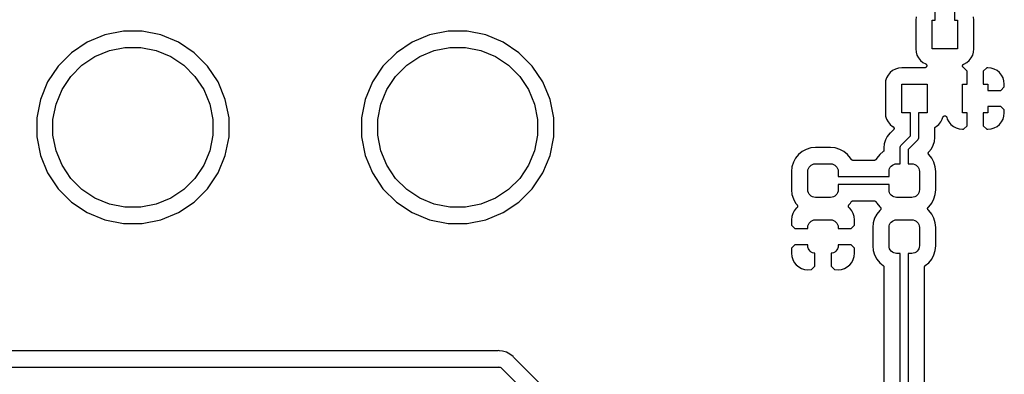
# Model space of a CAD drawing. Extents: x 1 to 139, y -76 to -1.
# Tile 33 of 51: x 38 to 69, y -53 to -42. Entities that reach past the tile are written whole.
import ezdxf

# ---------------------------------------------------------------- set-up
doc = ezdxf.new("R2010")
doc.units = 0
doc.header["$MEASUREMENT"] = 0
doc.layers.add('BLACK', color=7, linetype='CONTINUOUS')

msp = doc.modelspace()

# ---------------------------------------------------------------- linework, layer by layer
at = {"layer": 'BLACK', "linetype": 'CONTINUOUS'}
for p, q in [((67.01, -42.365), (67.01, -41.575)), ((67.61, -41.2897), (67.61, -42.365)), ((66.4094, -42.2654), (66.3992, -42.3681)), ((66.3992, -42.3681), (66.3992, -43.2619)), ((66.91, -43.265), (66.91, -42.365)), ((66.91, -42.365), (67.01, -42.365)), ((67.61, -42.365), (67.71, -42.365)), ((67.71, -42.365), (67.71, -43.265)), ((68.2208, -42.3681), (68.2107, -42.2654)), ((68.2208, -43.2619), (68.2208, -42.3681)), ((41.6137, -42.712), (41.0326, -42.8276)), ((42.2063, -42.712), (41.6137, -42.712)), ((42.7874, -42.8276), (42.2063, -42.712)), ((51.7737, -42.712), (51.1926, -42.8276)), ((52.3663, -42.712), (51.7737, -42.712)), ((52.9474, -42.8276), (52.3663, -42.712)), ((40.4852, -43.0543), (39.9925, -43.3835)), ((41.0326, -42.8276), (40.4852, -43.0543)), ((43.3348, -43.0543), (42.7874, -42.8276)), ((43.8275, -43.3835), (43.3348, -43.0543)), ((50.6452, -43.0543), (50.1525, -43.3835)), ((51.1926, -42.8276), (50.6452, -43.0543)), ((53.4948, -43.0543), (52.9474, -42.8276)), ((53.9875, -43.3835), (53.4948, -43.0543)), ((39.9925, -43.3835), (39.5735, -43.8025)), ((40.7258, -43.5045), (41.1808, -43.3161)), ((41.1808, -43.3161), (41.6638, -43.22)), ((41.6638, -43.22), (42.1562, -43.22)), ((42.1562, -43.22), (42.6392, -43.3161)), ((42.6392, -43.3161), (43.0942, -43.5045)), ((44.2465, -43.8025), (43.8275, -43.3835)), ((50.1525, -43.3835), (49.7335, -43.8025)), ((50.8858, -43.5045), (51.3408, -43.3161)), ((51.3408, -43.3161), (51.8238, -43.22)), ((51.8238, -43.22), (52.3162, -43.22)), ((52.3162, -43.22), (52.7992, -43.3161)), ((52.7992, -43.3161), (53.2542, -43.5045)), ((54.4065, -43.8025), (53.9875, -43.3835)), ((66.3992, -43.2619), (66.4094, -43.3646)), ((66.4094, -43.3646), (66.4384, -43.4603)), ((67.71, -43.265), (66.91, -43.265)), ((68.1816, -43.4603), (68.2107, -43.3646)), ((68.2107, -43.3646), (68.2208, -43.2619)), ((40.3163, -43.7781), (40.7258, -43.5045)), ((43.0942, -43.5045), (43.5037, -43.7781)), ((50.4763, -43.7781), (50.8858, -43.5045)), ((53.2542, -43.5045), (53.6637, -43.7781)), ((66.4384, -43.4603), (66.4856, -43.5486)), ((66.4856, -43.5486), (66.5491, -43.6259)), ((66.5491, -43.6259), (66.6264, -43.6894)), ((66.6264, -43.6894), (66.7112, -43.7347)), ((66.7112, -43.7347), (66.7119, -43.7352)), ((66.7119, -43.7352), (66.7144, -43.7369)), ((67.9006, -43.7391), (67.9936, -43.6894)), ((67.9936, -43.6894), (68.0709, -43.6259)), ((68.0709, -43.6259), (68.1344, -43.5486)), ((68.1344, -43.5486), (68.1816, -43.4603)), ((39.5735, -43.8025), (39.2443, -44.2952)), ((39.9681, -44.1263), (40.3163, -43.7781)), ((43.5037, -43.7781), (43.8519, -44.1263)), ((44.5757, -44.2952), (44.2465, -43.8025)), ((49.7335, -43.8025), (49.4043, -44.2952)), ((50.1281, -44.1263), (50.4763, -43.7781)), ((53.6637, -43.7781), (54.0119, -44.1263)), ((54.7357, -44.2952), (54.4065, -43.8025)), ((65.5991, -44.0041), (65.5356, -44.0814)), ((65.6764, -43.9406), (65.5991, -44.0041)), ((65.7647, -43.8934), (65.6764, -43.9406)), ((65.8604, -43.8643), (65.7647, -43.8934)), ((65.9631, -43.8542), (65.8604, -43.8643)), ((66.6812, -43.8542), (65.9631, -43.8542)), ((66.6843, -43.8539), (66.6812, -43.8542)), ((66.6873, -43.8539), (66.6843, -43.8539)), ((66.6904, -43.8533), (66.6873, -43.8539)), ((66.6936, -43.853), (66.6904, -43.8533)), ((66.6965, -43.8521), (66.6936, -43.853)), ((66.6994, -43.8516), (66.6965, -43.8521)), ((66.7024, -43.8504), (66.6994, -43.8516)), ((66.7054, -43.8494), (66.7024, -43.8504)), ((66.7081, -43.848), (66.7054, -43.8494)), ((66.7109, -43.8469), (66.7081, -43.848)), ((66.7136, -43.8451), (66.7109, -43.8469)), ((66.7164, -43.8436), (66.7136, -43.8451)), ((66.7144, -43.7369), (66.7171, -43.7383)), ((66.7187, -43.8417), (66.7164, -43.8436)), ((66.7171, -43.7383), (66.7195, -43.7404)), ((66.7213, -43.84), (66.7187, -43.8417)), ((66.7195, -43.7404), (66.7221, -43.7422)), ((66.7235, -43.8378), (66.7213, -43.84)), ((66.7221, -43.7422), (66.7243, -43.7443)), ((66.726, -43.8358), (66.7235, -43.8378)), ((66.7243, -43.7443), (66.7266, -43.7463)), ((66.7279, -43.8335), (66.726, -43.8358)), ((66.7266, -43.7463), (66.7286, -43.7488)), ((66.7301, -43.8313), (66.7279, -43.8335)), ((66.7286, -43.7488), (66.7308, -43.7511)), ((66.7318, -43.8287), (66.7301, -43.8313)), ((66.7308, -43.7511), (66.7325, -43.7536)), ((66.7339, -43.8262), (66.7318, -43.8287)), ((66.7325, -43.7536), (66.7344, -43.756)), ((66.7353, -43.8236), (66.7339, -43.8262)), ((66.7344, -43.756), (66.7358, -43.7588)), ((66.737, -43.8211), (66.7353, -43.8236)), ((66.7358, -43.7588), (66.7376, -43.7614)), ((66.7383, -43.8181), (66.737, -43.8211)), ((66.7376, -43.7614), (66.7387, -43.7643)), ((66.7398, -43.8153), (66.7383, -43.8181)), ((66.7387, -43.7643), (66.7401, -43.7669)), ((66.7407, -43.8124), (66.7398, -43.8153)), ((66.7401, -43.7669), (66.741, -43.77)), ((66.7418, -43.8096), (66.7407, -43.8124)), ((66.741, -43.77), (66.7422, -43.7729)), ((66.7425, -43.8065), (66.7418, -43.8096)), ((66.7422, -43.7729), (66.7427, -43.7759)), ((66.7434, -43.8035), (66.7425, -43.8065)), ((66.7427, -43.7759), (66.7436, -43.7788)), ((66.7437, -43.8005), (66.7434, -43.8035)), ((66.7436, -43.7788), (66.7439, -43.782)), ((66.7444, -43.7975), (66.7437, -43.8005)), ((66.7439, -43.782), (66.7445, -43.7851)), ((66.7445, -43.7851), (66.7444, -43.7882)), ((66.7444, -43.7882), (66.7447, -43.7912)), ((66.7447, -43.7912), (66.7444, -43.7943)), ((66.7444, -43.7943), (66.7444, -43.7975)), ((67.8654, -43.7951), (67.8657, -43.7922)), ((67.8657, -43.7984), (67.8654, -43.7951)), ((67.8657, -43.7922), (67.8658, -43.7893)), ((67.8657, -43.8017), (67.8657, -43.7984)), ((67.8663, -43.8046), (67.8657, -43.8017)), ((67.8658, -43.7893), (67.8664, -43.7861)), ((67.8665, -43.8075), (67.8663, -43.8046)), ((67.8664, -43.7861), (67.8668, -43.7828)), ((67.8674, -43.8106), (67.8665, -43.8075)), ((67.8668, -43.7828), (67.8676, -43.78)), ((67.868, -43.8139), (67.8674, -43.8106)), ((67.8676, -43.78), (67.8682, -43.7771)), ((67.8692, -43.8166), (67.868, -43.8139)), ((67.8682, -43.7771), (67.8695, -43.7741)), ((67.87, -43.8194), (67.8692, -43.8166)), ((67.8695, -43.7741), (67.8705, -43.771)), ((67.8715, -43.8223), (67.87, -43.8194)), ((67.8705, -43.771), (67.8719, -43.7684)), ((67.8727, -43.8253), (67.8715, -43.8223)), ((67.8719, -43.7684), (67.873, -43.7657)), ((67.8743, -43.8278), (67.8727, -43.8253)), ((67.873, -43.7657), (67.8748, -43.763)), ((67.8757, -43.8304), (67.8743, -43.8278)), ((67.8748, -43.763), (67.8764, -43.7601)), ((67.8777, -43.8329), (67.8757, -43.8304)), ((67.8764, -43.7601), (67.8783, -43.7579)), ((67.8795, -43.8357), (67.8777, -43.8329)), ((67.8783, -43.7579), (67.8799, -43.7554)), ((67.8816, -43.8378), (67.8795, -43.8357)), ((67.8799, -43.7554), (67.8822, -43.7531)), ((67.8834, -43.8401), (67.8816, -43.8378)), ((67.8822, -43.7531), (67.8843, -43.7506)), ((67.884, -43.8407), (67.8834, -43.8401)), ((68.006, -43.9627), (67.884, -43.8407)), ((67.8843, -43.7506), (67.8866, -43.7487)), ((67.8866, -43.7487), (67.8887, -43.7467)), ((67.8887, -43.7467), (67.8914, -43.7449)), ((67.8914, -43.7449), (67.894, -43.7428)), ((67.894, -43.7428), (67.8966, -43.7414)), ((67.8966, -43.7414), (67.899, -43.7398)), ((67.899, -43.7398), (67.9006, -43.7391)), ((68.006, -44.365), (68.006, -43.9627)), ((68.6208, -43.8559), (68.514, -43.9627)), ((68.514, -43.9627), (68.514, -44.365)), ((68.6582, -43.8544), (68.6208, -43.8559)), ((68.7596, -43.8643), (68.6582, -43.8544)), ((68.8553, -43.8934), (68.7596, -43.8643)), ((68.9436, -43.9406), (68.8553, -43.8934)), ((69.0209, -44.0041), (68.9436, -43.9406)), ((69.0844, -44.0814), (69.0209, -44.0041)), ((39.2443, -44.2952), (39.0176, -44.8426)), ((39.6945, -44.5358), (39.9681, -44.1263)), ((43.8519, -44.1263), (44.1255, -44.5358)), ((44.8024, -44.8426), (44.5757, -44.2952)), ((49.4043, -44.2952), (49.1776, -44.8426)), ((49.8545, -44.5358), (50.1281, -44.1263)), ((54.0119, -44.1263), (54.2855, -44.5358)), ((54.9624, -44.8426), (54.7357, -44.2952)), ((65.4594, -44.2654), (65.4492, -44.3681)), ((65.4884, -44.1697), (65.4594, -44.2654)), ((65.5356, -44.0814), (65.4884, -44.1697)), ((69.1316, -44.1697), (69.0844, -44.0814)), ((69.1607, -44.2654), (69.1316, -44.1697)), ((69.1707, -44.3674), (69.1607, -44.2654)), ((39.5061, -44.9908), (39.6945, -44.5358)), ((44.1255, -44.5358), (44.3139, -44.9908)), ((49.6661, -44.9908), (49.8545, -44.5358)), ((54.2855, -44.5358), (54.4739, -44.9908)), ((65.4492, -44.3681), (65.4492, -45.2619)), ((65.96, -45.265), (65.96, -44.365)), ((65.96, -44.365), (66.76, -44.365)), ((66.76, -44.365), (66.76, -45.265)), ((67.86, -45.265), (67.86, -44.365)), ((67.86, -44.365), (68.006, -44.365)), ((68.514, -44.365), (68.66, -44.365)), ((68.66, -44.365), (68.66, -44.561)), ((68.66, -44.561), (69.0623, -44.561)), ((69.0623, -44.561), (69.1686, -44.4547)), ((69.1686, -44.4547), (69.1707, -44.3674)), ((39.0176, -44.8426), (38.902, -45.4237)), ((44.918, -45.4237), (44.8024, -44.8426)), ((49.1776, -44.8426), (49.062, -45.4237)), ((55.078, -45.4237), (54.9624, -44.8426)), ((39.41, -45.4738), (39.5061, -44.9908)), ((44.3139, -44.9908), (44.41, -45.4738)), ((49.57, -45.4738), (49.6661, -44.9908)), ((54.4739, -44.9908), (54.57, -45.4738)), ((65.4492, -45.2619), (65.4594, -45.3646)), ((66.235, -45.265), (65.96, -45.265)), ((66.235, -45.9832), (66.235, -45.265)), ((66.76, -45.265), (66.485, -45.265)), ((66.485, -45.265), (66.485, -46.0289)), ((68.006, -45.265), (67.86, -45.265)), ((68.006, -45.6673), (68.006, -45.265)), ((68.66, -45.265), (68.514, -45.265)), ((68.514, -45.265), (68.514, -45.6673)), ((68.66, -45.069), (68.66, -45.265)), ((69.0623, -45.069), (68.66, -45.069)), ((69.1686, -45.1753), (69.0623, -45.069)), ((69.1607, -45.3646), (69.1707, -45.2626)), ((69.1707, -45.2626), (69.1686, -45.1753)), ((38.902, -45.4237), (38.902, -46.0163)), ((39.41, -45.9662), (39.41, -45.4738)), ((44.41, -45.4738), (44.41, -45.9662)), ((44.918, -46.0163), (44.918, -45.4237)), ((49.062, -45.4237), (49.062, -46.0163)), ((49.57, -45.9662), (49.57, -45.4738)), ((54.57, -45.4738), (54.57, -45.9662)), ((55.078, -46.0163), (55.078, -45.4237)), ((65.4594, -45.3646), (65.4884, -45.4603)), ((65.4884, -45.4603), (65.5356, -45.5486)), ((65.5356, -45.5486), (65.5991, -45.6259)), ((67.1209, -45.6259), (67.1844, -45.5486)), ((67.1844, -45.5486), (67.2316, -45.4603)), ((67.2316, -45.4603), (67.2492, -45.4022)), ((67.2492, -45.4022), (67.2494, -45.4015)), ((67.2494, -45.4015), (67.2494, -45.4015)), ((67.2494, -45.4015), (67.2495, -45.4015)), ((67.2495, -45.4014), (67.2518, -45.396)), ((67.2495, -45.4015), (67.2495, -45.4014)), ((67.2518, -45.396), (67.2543, -45.3901)), ((67.2543, -45.3901), (67.2544, -45.3901)), ((67.2544, -45.39), (67.2578, -45.3851)), ((67.2544, -45.3901), (67.2544, -45.39)), ((67.2578, -45.3851), (67.2613, -45.3799)), ((67.2613, -45.3799), (67.2614, -45.3798)), ((67.2614, -45.3798), (67.2658, -45.3755)), ((67.2614, -45.3798), (67.2614, -45.3798)), ((67.2658, -45.3755), (67.2701, -45.3712)), ((67.2701, -45.3712), (67.2702, -45.3712)), ((67.2702, -45.3712), (67.2703, -45.3711)), ((67.2703, -45.3711), (67.2756, -45.3676)), ((67.2756, -45.3676), (67.2805, -45.3644)), ((67.2805, -45.3644), (67.2806, -45.3644)), ((67.2806, -45.3644), (67.2807, -45.3643)), ((67.2807, -45.3643), (67.2866, -45.362)), ((67.2866, -45.362), (67.292, -45.3598)), ((67.292, -45.3598), (67.2921, -45.3597)), ((67.2921, -45.3597), (67.2922, -45.3597)), ((67.2922, -45.3597), (67.2983, -45.3585)), ((67.2983, -45.3585), (67.3042, -45.3574)), ((67.3042, -45.3574), (67.3042, -45.3574)), ((67.3042, -45.3574), (67.3043, -45.3574)), ((67.3043, -45.3574), (67.3105, -45.3575)), ((67.3105, -45.3575), (67.3166, -45.3575)), ((67.3166, -45.3575), (67.3166, -45.3575)), ((67.3166, -45.3575), (67.3167, -45.3575)), ((67.3167, -45.3575), (67.3226, -45.3587)), ((67.3226, -45.3587), (67.3287, -45.36)), ((67.3287, -45.36), (67.3288, -45.36)), ((67.3288, -45.36), (67.3289, -45.36)), ((67.3289, -45.36), (67.3344, -45.3623)), ((67.3344, -45.3623), (67.3401, -45.3648)), ((67.3401, -45.3648), (67.3402, -45.3648)), ((67.3402, -45.3648), (67.3403, -45.3648)), ((67.3403, -45.3648), (67.3453, -45.3682)), ((67.3453, -45.3682), (67.3504, -45.3717)), ((67.3504, -45.3717), (67.3505, -45.3717)), ((67.3505, -45.3717), (67.3505, -45.3718)), ((67.3505, -45.3718), (67.3548, -45.3761)), ((67.3548, -45.3761), (67.3592, -45.3805)), ((67.3592, -45.3805), (67.3592, -45.3805)), ((67.3592, -45.3805), (67.3593, -45.3806)), ((67.3593, -45.3806), (67.3626, -45.3856)), ((67.3626, -45.3856), (67.366, -45.3908)), ((67.366, -45.3908), (67.3661, -45.3908)), ((67.3661, -45.3908), (67.3661, -45.3909)), ((67.3661, -45.3909), (67.3683, -45.3962)), ((67.3683, -45.3962), (67.3708, -45.4022)), ((67.3708, -45.4022), (67.3884, -45.4603)), ((67.3884, -45.4603), (67.4356, -45.5486)), ((67.4356, -45.5486), (67.4991, -45.6259)), ((69.0209, -45.6259), (69.0844, -45.5486)), ((69.0844, -45.5486), (69.1316, -45.4603)), ((69.1316, -45.4603), (69.1607, -45.3646)), ((65.612, -45.8874), (65.5902, -45.9052)), ((65.5991, -45.6259), (65.6764, -45.6894)), ((65.6139, -45.8855), (65.612, -45.8874)), ((65.616, -45.8838), (65.6139, -45.8855)), ((65.6166, -45.8832), (65.616, -45.8838)), ((65.7032, -45.7966), (65.6166, -45.8832)), ((65.6764, -45.6894), (65.6882, -45.6957)), ((65.6882, -45.6957), (65.689, -45.6962)), ((65.689, -45.6962), (65.6914, -45.6978)), ((65.6914, -45.6978), (65.694, -45.6992)), ((65.694, -45.6992), (65.6965, -45.7013)), ((65.6965, -45.7013), (65.6992, -45.7032)), ((65.6992, -45.7032), (65.7012, -45.7053)), ((65.7012, -45.7053), (65.7035, -45.7071)), ((65.705, -45.7944), (65.7032, -45.7966)), ((65.7035, -45.7071), (65.7056, -45.7097)), ((65.7071, -45.7923), (65.705, -45.7944)), ((65.7056, -45.7097), (65.7078, -45.7121)), ((65.7089, -45.7896), (65.7071, -45.7923)), ((65.7078, -45.7121), (65.7094, -45.7145)), ((65.711, -45.7871), (65.7089, -45.7896)), ((65.7094, -45.7145), (65.7113, -45.7168)), ((65.7124, -45.7845), (65.711, -45.7871)), ((65.7113, -45.7168), (65.7128, -45.7197)), ((65.7141, -45.7821), (65.7124, -45.7845)), ((65.7128, -45.7197), (65.7146, -45.7224)), ((65.7153, -45.779), (65.7141, -45.7821)), ((65.7146, -45.7224), (65.7157, -45.7251)), ((65.7169, -45.7761), (65.7153, -45.779)), ((65.7157, -45.7251), (65.7171, -45.7277)), ((65.7177, -45.7733), (65.7169, -45.7761)), ((65.7171, -45.7277), (65.718, -45.7309)), ((65.7189, -45.7706), (65.7177, -45.7733)), ((65.718, -45.7309), (65.7192, -45.7339)), ((65.7195, -45.7674), (65.7189, -45.7706)), ((65.7192, -45.7339), (65.7198, -45.7368)), ((65.7205, -45.7643), (65.7195, -45.7674)), ((65.7198, -45.7368), (65.7206, -45.7396)), ((65.7208, -45.7614), (65.7205, -45.7643)), ((65.7206, -45.7396), (65.7209, -45.7429)), ((65.7214, -45.7585), (65.7208, -45.7614)), ((65.7209, -45.7429), (65.7215, -45.7461)), ((65.7218, -45.752), (65.7214, -45.7552)), ((65.7214, -45.7552), (65.7214, -45.7585)), ((65.7215, -45.7461), (65.7215, -45.749)), ((65.7215, -45.749), (65.7218, -45.752)), ((66.993, -45.7536), (66.9933, -45.7509)), ((66.993, -45.7545), (66.993, -45.7536)), ((66.993, -46.0008), (66.993, -45.7545)), ((66.9933, -45.748), (66.994, -45.7447)), ((66.9933, -45.7509), (66.9933, -45.748)), ((66.994, -45.7447), (66.9944, -45.7413)), ((66.9944, -45.7413), (66.9952, -45.7387)), ((66.9952, -45.7387), (66.9958, -45.7359)), ((66.9958, -45.7359), (66.9971, -45.7328)), ((66.9971, -45.7328), (66.9981, -45.7295)), ((66.9981, -45.7295), (66.9995, -45.727)), ((66.9995, -45.727), (67.0006, -45.7245)), ((67.0006, -45.7245), (67.0025, -45.7216)), ((67.0025, -45.7216), (67.0041, -45.7187)), ((67.0041, -45.7187), (67.0059, -45.7165)), ((67.0059, -45.7165), (67.0075, -45.7142)), ((67.0075, -45.7142), (67.0099, -45.7118)), ((67.0099, -45.7118), (67.0121, -45.7092)), ((67.0121, -45.7092), (67.0143, -45.7074)), ((67.0143, -45.7074), (67.0163, -45.7054)), ((67.0163, -45.7054), (67.0191, -45.7035)), ((67.0191, -45.7035), (67.0217, -45.7014)), ((67.0217, -45.7014), (67.0242, -45.7001)), ((67.0242, -45.7001), (67.0266, -45.6985)), ((67.0266, -45.6985), (67.0436, -45.6894)), ((67.0436, -45.6894), (67.1209, -45.6259)), ((67.4991, -45.6259), (67.5764, -45.6894)), ((67.5764, -45.6894), (67.6647, -45.7366)), ((67.6647, -45.7366), (67.7604, -45.7657)), ((67.7604, -45.7657), (67.8618, -45.7756)), ((67.8618, -45.7756), (67.8992, -45.7741)), ((67.8992, -45.7741), (68.006, -45.6673)), ((68.514, -45.6673), (68.6208, -45.7741)), ((68.6208, -45.7741), (68.6582, -45.7756)), ((68.6582, -45.7756), (68.7596, -45.7657)), ((68.7596, -45.7657), (68.8553, -45.7366)), ((68.8553, -45.7366), (68.9436, -45.6894)), ((68.9436, -45.6894), (69.0209, -45.6259)), ((38.902, -46.0163), (39.0176, -46.5974)), ((39.5061, -46.4492), (39.41, -45.9662)), ((44.41, -45.9662), (44.3139, -46.4492)), ((44.8024, -46.5974), (44.918, -46.0163)), ((49.062, -46.0163), (49.1776, -46.5974)), ((49.6661, -46.4492), (49.57, -45.9662)), ((54.57, -45.9662), (54.4739, -46.4492)), ((54.9624, -46.5974), (55.078, -46.0163)), ((65.4524, -46.1116), (65.4162, -46.2309)), ((65.5085, -46.0066), (65.4524, -46.1116)), ((65.5111, -46.0016), (65.5085, -46.0066)), ((65.5085, -46.0066), (65.5085, -46.0066)), ((65.5902, -45.9052), (65.5111, -46.0016)), ((65.956, -46.2623), (66.235, -45.9832)), ((66.4441, -46.1277), (66.165, -46.4068)), ((66.4488, -46.1238), (66.4441, -46.1277)), ((66.4527, -46.1191), (66.4488, -46.1238)), ((66.4629, -46.1066), (66.4527, -46.1191)), ((66.4527, -46.1191), (66.4527, -46.1191)), ((66.4644, -46.1048), (66.4629, -46.1066)), ((66.476, -46.0831), (66.4644, -46.1048)), ((66.4832, -46.0595), (66.476, -46.0831)), ((66.485, -46.0411), (66.4832, -46.0595)), ((66.485, -46.0289), (66.4856, -46.035)), ((66.4856, -46.035), (66.485, -46.0411)), ((66.485, -46.0411), (66.485, -46.0411)), ((66.9476, -46.2784), (66.9838, -46.1591)), ((66.9838, -46.1591), (66.9961, -46.035)), ((66.9933, -46.0035), (66.993, -46.0008)), ((66.9932, -46.0061), (66.9933, -46.0035)), ((66.9933, -46.007), (66.9932, -46.0061)), ((66.9961, -46.035), (66.9933, -46.007)), ((39.6945, -46.9042), (39.5061, -46.4492)), ((44.3139, -46.4492), (44.1255, -46.9042)), ((49.8545, -46.9042), (49.6661, -46.4492)), ((54.4739, -46.4492), (54.2855, -46.9042)), ((62.847, -46.4756), (62.7336, -46.5686)), ((62.9763, -46.4065), (62.847, -46.4756)), ((63.1166, -46.3639), (62.9763, -46.4065)), ((63.2656, -46.3492), (63.1166, -46.3639)), ((63.7344, -46.3492), (63.2656, -46.3492)), ((63.8834, -46.3639), (63.7344, -46.3492)), ((64.0237, -46.4065), (63.8834, -46.3639)), ((64.153, -46.4756), (64.0237, -46.4065)), ((64.2664, -46.5686), (64.153, -46.4756)), ((65.3838, -46.4782), (65.2736, -46.5686)), ((65.3858, -46.4762), (65.3838, -46.4782)), ((65.3879, -46.4745), (65.3858, -46.4762)), ((65.3901, -46.4719), (65.3879, -46.4745)), ((65.3926, -46.4694), (65.3901, -46.4719)), ((65.3941, -46.4671), (65.3926, -46.4694)), ((65.3959, -46.465), (65.3941, -46.4671)), ((65.3975, -46.462), (65.3959, -46.465)), ((65.3995, -46.4591), (65.3975, -46.462)), ((65.4005, -46.4566), (65.3995, -46.4591)), ((65.4019, -46.4541), (65.4005, -46.4566)), ((65.4029, -46.4509), (65.4019, -46.4541)), ((65.4042, -46.4477), (65.4029, -46.4509)), ((65.4162, -46.2309), (65.4039, -46.355)), ((65.4039, -46.355), (65.4067, -46.383)), ((65.4048, -46.445), (65.4042, -46.4477)), ((65.4056, -46.4423), (65.4048, -46.445)), ((65.406, -46.4389), (65.4056, -46.4423)), ((65.4067, -46.4356), (65.406, -46.4389)), ((65.4067, -46.383), (65.4068, -46.3839)), ((65.4068, -46.3839), (65.4067, -46.3866)), ((65.4067, -46.3866), (65.407, -46.3892)), ((65.407, -46.43), (65.4067, -46.4328)), ((65.4067, -46.4328), (65.4067, -46.4356)), ((65.407, -46.3892), (65.407, -46.4291)), ((65.407, -46.4291), (65.407, -46.43)), ((65.9144, -46.355), (65.916, -46.3386)), ((65.915, -46.3611), (65.9144, -46.355)), ((65.915, -46.86), (65.915, -46.3611)), ((65.916, -46.3386), (65.9168, -46.3305)), ((65.9168, -46.3305), (65.9196, -46.3213)), ((65.9196, -46.3213), (65.924, -46.3069)), ((65.924, -46.3069), (65.9356, -46.2852)), ((65.9356, -46.2852), (65.9473, -46.2709)), ((65.9473, -46.2709), (65.9512, -46.2662)), ((65.9473, -46.2709), (65.9473, -46.2709)), ((65.9512, -46.2662), (65.956, -46.2623)), ((66.165, -46.4068), (66.165, -46.86)), ((66.7952, -46.5097), (66.7975, -46.5043)), ((66.7975, -46.5043), (66.7998, -46.4988)), ((66.7998, -46.4988), (66.8, -46.4986)), ((66.8, -46.4986), (66.8001, -46.4983)), ((66.8001, -46.4983), (66.8034, -46.4934)), ((66.8034, -46.4934), (66.8067, -46.4885)), ((66.8067, -46.4885), (66.8889, -46.3884)), ((66.8889, -46.3884), (66.9476, -46.2784)), ((39.0176, -46.5974), (39.2443, -47.1448)), ((44.5757, -47.1448), (44.8024, -46.5974)), ((49.1776, -46.5974), (49.4043, -47.1448)), ((54.7357, -47.1448), (54.9624, -46.5974)), ((62.5715, -46.8113), (62.5289, -46.9516)), ((62.6406, -46.682), (62.5715, -46.8113)), ((62.7336, -46.5686), (62.6406, -46.682)), ((64.3594, -46.682), (64.2664, -46.5686)), ((64.3789, -46.7184), (64.3594, -46.682)), ((64.3805, -46.7208), (64.3789, -46.7184)), ((64.3818, -46.7233), (64.3805, -46.7208)), ((64.3839, -46.7259), (64.3818, -46.7233)), ((64.3858, -46.7287), (64.3839, -46.7259)), ((64.3878, -46.7307), (64.3858, -46.7287)), ((64.3895, -46.7329), (64.3878, -46.7307)), ((64.3921, -46.7351), (64.3895, -46.7329)), ((64.3945, -46.7375), (64.3921, -46.7351)), ((64.3969, -46.7391), (64.3945, -46.7375)), ((64.399, -46.7409), (64.3969, -46.7391)), ((64.402, -46.7425), (64.399, -46.7409)), ((64.4048, -46.7444), (64.402, -46.7425)), ((64.4074, -46.7455), (64.4048, -46.7444)), ((64.4099, -46.7469), (64.4074, -46.7455)), ((64.4131, -46.7479), (64.4099, -46.7469)), ((64.4163, -46.7492), (64.4131, -46.7479)), ((64.419, -46.7498), (64.4163, -46.7492)), ((64.4217, -46.7506), (64.419, -46.7498)), ((64.4251, -46.751), (64.4217, -46.7506)), ((64.4284, -46.7517), (64.4251, -46.751)), ((64.4312, -46.7517), (64.4284, -46.7517)), ((64.434, -46.752), (64.4312, -46.7517)), ((64.4349, -46.752), (64.434, -46.752)), ((65.1051, -46.752), (64.4349, -46.752)), ((65.1079, -46.7517), (65.1051, -46.752)), ((65.1107, -46.7518), (65.1079, -46.7517)), ((65.114, -46.7511), (65.1107, -46.7518)), ((65.1174, -46.7508), (65.114, -46.7511)), ((65.1201, -46.75), (65.1174, -46.7508)), ((65.1229, -46.7495), (65.1201, -46.75)), ((65.126, -46.7482), (65.1229, -46.7495)), ((65.1293, -46.7472), (65.126, -46.7482)), ((65.1318, -46.7459), (65.1293, -46.7472)), ((65.1344, -46.7448), (65.1318, -46.7459)), ((65.1372, -46.743), (65.1344, -46.7448)), ((65.1402, -46.7414), (65.1372, -46.743)), ((65.1424, -46.7396), (65.1402, -46.7414)), ((65.1448, -46.7381), (65.1424, -46.7396)), ((65.1472, -46.7357), (65.1448, -46.7381)), ((65.1498, -46.7336), (65.1472, -46.7357)), ((65.1516, -46.7314), (65.1498, -46.7336)), ((65.1537, -46.7294), (65.1516, -46.7314)), ((65.1556, -46.7266), (65.1537, -46.7294)), ((65.1577, -46.724), (65.1556, -46.7266)), ((65.1591, -46.7215), (65.1577, -46.724)), ((65.1607, -46.7192), (65.1591, -46.7215)), ((65.1611, -46.7184), (65.1607, -46.7192)), ((65.1806, -46.682), (65.1611, -46.7184)), ((65.2736, -46.5686), (65.1806, -46.682)), ((66.7926, -46.5224), (66.7927, -46.5221)), ((66.7926, -46.5282), (66.7926, -46.5224)), ((66.7926, -46.5343), (66.7926, -46.5282)), ((66.7926, -46.5345), (66.7926, -46.5343)), ((66.7926, -46.5347), (66.7926, -46.5345)), ((66.7937, -46.5406), (66.7926, -46.5347)), ((66.7927, -46.5219), (66.7939, -46.516)), ((66.7927, -46.5221), (66.7927, -46.5219)), ((66.7948, -46.5464), (66.7937, -46.5406)), ((66.7939, -46.516), (66.7951, -46.5102)), ((66.7949, -46.5467), (66.7948, -46.5464)), ((66.795, -46.5469), (66.7949, -46.5467)), ((66.7972, -46.5524), (66.795, -46.5469)), ((66.7951, -46.5102), (66.7952, -46.51)), ((66.7952, -46.51), (66.7952, -46.5097)), ((66.7994, -46.5579), (66.7972, -46.5524)), ((66.7996, -46.5582), (66.7994, -46.5579)), ((66.7997, -46.5584), (66.7996, -46.5582)), ((66.8029, -46.5633), (66.7997, -46.5584)), ((66.8062, -46.5683), (66.8029, -46.5633)), ((66.8065, -46.5687), (66.8062, -46.5683)), ((66.8067, -46.569), (66.8065, -46.5687)), ((66.8065, -46.5687), (66.8065, -46.5687)), ((66.8065, -46.5687), (66.8065, -46.5687)), ((66.8994, -46.682), (66.8067, -46.569)), ((66.9685, -46.8113), (66.8994, -46.682)), ((67.0111, -46.9516), (66.9685, -46.8113)), ((39.9681, -47.3137), (39.6945, -46.9042)), ((44.1255, -46.9042), (43.8519, -47.3137)), ((50.1281, -47.3137), (49.8545, -46.9042)), ((54.2855, -46.9042), (54.0119, -47.3137)), ((62.5289, -46.9516), (62.5142, -47.1006)), ((62.5142, -47.1006), (62.5142, -47.6694)), ((63.025, -47.0975), (63.0296, -47.0512)), ((63.025, -47.6725), (63.025, -47.0975)), ((63.0296, -47.0512), (63.0431, -47.0066)), ((63.0431, -47.0066), (63.065, -46.9656)), ((63.065, -46.9656), (63.0946, -46.9296)), ((63.0946, -46.9296), (63.1306, -46.9)), ((63.1306, -46.9), (63.1716, -46.8781)), ((63.1716, -46.8781), (63.2162, -46.8646)), ((63.2162, -46.8646), (63.2625, -46.86)), ((63.2625, -46.86), (63.7375, -46.86)), ((63.7375, -46.86), (63.7838, -46.8646)), ((63.7838, -46.8646), (63.8284, -46.8781)), ((63.8284, -46.8781), (63.8694, -46.9)), ((63.8694, -46.9), (63.9054, -46.9296)), ((63.9054, -46.9296), (63.935, -46.9656)), ((63.935, -46.9656), (63.9569, -47.0066)), ((63.9569, -47.0066), (63.9704, -47.0512)), ((63.9704, -47.0512), (63.975, -47.0975)), ((63.975, -47.0975), (63.975, -47.26)), ((65.565, -47.0975), (65.5696, -47.0512)), ((65.565, -47.26), (65.565, -47.0975)), ((65.5696, -47.0512), (65.5831, -47.0066)), ((65.5831, -47.0066), (65.605, -46.9656)), ((65.605, -46.9656), (65.6346, -46.9296)), ((65.6346, -46.9296), (65.6706, -46.9)), ((65.6706, -46.9), (65.7116, -46.8781)), ((65.7116, -46.8781), (65.7562, -46.8646)), ((65.7562, -46.8646), (65.8025, -46.86)), ((65.8025, -46.86), (65.915, -46.86)), ((66.165, -46.86), (66.2775, -46.86)), ((66.2775, -46.86), (66.3238, -46.8646)), ((66.3238, -46.8646), (66.3684, -46.8781)), ((66.3684, -46.8781), (66.4094, -46.9)), ((66.4094, -46.9), (66.4454, -46.9296)), ((66.4454, -46.9296), (66.475, -46.9656)), ((66.475, -46.9656), (66.4969, -47.0066)), ((66.4969, -47.0066), (66.5104, -47.0512)), ((66.5104, -47.0512), (66.515, -47.0975)), ((66.515, -47.0975), (66.515, -47.6725)), ((67.0258, -47.1006), (67.0111, -46.9516)), ((67.0258, -47.6694), (67.0258, -47.1006)), ((39.2443, -47.1448), (39.5735, -47.6375)), ((40.3163, -47.6619), (39.9681, -47.3137)), ((43.8519, -47.3137), (43.5037, -47.6619)), ((44.2465, -47.6375), (44.5757, -47.1448)), ((49.4043, -47.1448), (49.7335, -47.6375)), ((50.4763, -47.6619), (50.1281, -47.3137)), ((54.0119, -47.3137), (53.6637, -47.6619)), ((54.4065, -47.6375), (54.7357, -47.1448)), ((63.975, -47.26), (65.565, -47.26)), ((39.5735, -47.6375), (39.9925, -48.0565)), ((40.7258, -47.9355), (40.3163, -47.6619)), ((43.5037, -47.6619), (43.0942, -47.9355)), ((43.8275, -48.0565), (44.2465, -47.6375)), ((49.7335, -47.6375), (50.1525, -48.0565)), ((50.8858, -47.9355), (50.4763, -47.6619)), ((53.6637, -47.6619), (53.2542, -47.9355)), ((53.9875, -48.0565), (54.4065, -47.6375)), ((62.5142, -47.6694), (62.5289, -47.8184)), ((63.0296, -47.7188), (63.025, -47.6725)), ((63.0431, -47.7634), (63.0296, -47.7188)), ((63.9704, -47.7188), (63.9569, -47.7634)), ((63.975, -47.6725), (63.9704, -47.7188)), ((65.565, -47.51), (63.975, -47.51)), ((63.975, -47.51), (63.975, -47.6725)), ((65.565, -47.6725), (65.565, -47.51)), ((65.5696, -47.7188), (65.565, -47.6725)), ((65.5831, -47.7634), (65.5696, -47.7188)), ((66.5104, -47.7188), (66.4969, -47.7634)), ((66.515, -47.6725), (66.5104, -47.7188)), ((67.0111, -47.8184), (67.0258, -47.6694)), ((41.1808, -48.1239), (40.7258, -47.9355)), ((43.0942, -47.9355), (42.6392, -48.1239)), ((51.3408, -48.1239), (50.8858, -47.9355)), ((53.2542, -47.9355), (52.7992, -48.1239)), ((62.5289, -47.8184), (62.5715, -47.9587)), ((62.5715, -47.9587), (62.6406, -48.088)), ((63.065, -47.8044), (63.0431, -47.7634)), ((63.0946, -47.8404), (63.065, -47.8044)), ((63.1306, -47.87), (63.0946, -47.8404)), ((63.1716, -47.8919), (63.1306, -47.87)), ((63.2162, -47.9054), (63.1716, -47.8919)), ((63.2625, -47.91), (63.2162, -47.9054)), ((63.7375, -47.91), (63.2625, -47.91)), ((63.7838, -47.9054), (63.7375, -47.91)), ((63.8284, -47.8919), (63.7838, -47.9054)), ((63.8694, -47.87), (63.8284, -47.8919)), ((63.9054, -47.8404), (63.8694, -47.87)), ((63.935, -47.8044), (63.9054, -47.8404)), ((63.9569, -47.7634), (63.935, -47.8044)), ((64.3793, -48.0508), (64.3809, -48.0485)), ((64.3809, -48.0485), (64.3823, -48.046)), ((64.3823, -48.046), (64.3844, -48.0434)), ((64.3844, -48.0434), (64.3863, -48.0406)), ((64.3863, -48.0406), (64.3884, -48.0386)), ((64.3884, -48.0386), (64.3902, -48.0364)), ((64.3902, -48.0364), (64.3928, -48.0343)), ((64.3928, -48.0343), (64.3952, -48.0319)), ((64.3952, -48.0319), (64.3976, -48.0304)), ((64.3976, -48.0304), (64.3998, -48.0286)), ((64.3998, -48.0286), (64.4028, -48.027)), ((64.4028, -48.027), (64.4056, -48.0252)), ((64.4056, -48.0252), (64.4082, -48.0241)), ((64.4082, -48.0241), (64.4107, -48.0228)), ((64.4107, -48.0228), (64.414, -48.0218)), ((64.414, -48.0218), (64.4171, -48.0205)), ((64.4171, -48.0205), (64.4199, -48.02)), ((64.4199, -48.02), (64.4226, -48.0192)), ((64.4226, -48.0192), (64.426, -48.0189)), ((64.426, -48.0189), (64.4293, -48.0182)), ((64.4293, -48.0182), (64.4321, -48.0183)), ((64.4321, -48.0183), (64.4349, -48.018)), ((64.4349, -48.018), (65.1051, -48.018)), ((65.1051, -48.018), (65.106, -48.018)), ((65.106, -48.018), (65.1088, -48.0183)), ((65.1088, -48.0183), (65.1116, -48.0183)), ((65.1116, -48.0183), (65.1149, -48.019)), ((65.1149, -48.019), (65.1183, -48.0194)), ((65.1183, -48.0194), (65.121, -48.0202)), ((65.121, -48.0202), (65.1237, -48.0208)), ((65.1237, -48.0208), (65.1269, -48.0221)), ((65.1269, -48.0221), (65.1301, -48.0231)), ((65.1301, -48.0231), (65.1326, -48.0245)), ((65.1326, -48.0245), (65.1352, -48.0256)), ((65.1352, -48.0256), (65.138, -48.0275)), ((65.138, -48.0275), (65.141, -48.0291)), ((65.141, -48.0291), (65.1431, -48.0309)), ((65.1431, -48.0309), (65.1455, -48.0325)), ((65.1455, -48.0325), (65.1479, -48.0349)), ((65.1479, -48.0349), (65.1505, -48.0371)), ((65.1505, -48.0371), (65.1522, -48.0393)), ((65.1522, -48.0393), (65.1542, -48.0413)), ((65.1542, -48.0413), (65.1561, -48.0441)), ((65.1561, -48.0441), (65.1582, -48.0467)), ((65.1582, -48.0467), (65.1595, -48.0492)), ((65.605, -47.8044), (65.5831, -47.7634)), ((65.6346, -47.8404), (65.605, -47.8044)), ((65.6706, -47.87), (65.6346, -47.8404)), ((65.7116, -47.8919), (65.6706, -47.87)), ((65.7562, -47.9054), (65.7116, -47.8919)), ((65.8025, -47.91), (65.7562, -47.9054)), ((66.2775, -47.91), (65.8025, -47.91)), ((66.3238, -47.9054), (66.2775, -47.91)), ((66.3684, -47.8919), (66.3238, -47.9054)), ((66.4094, -47.87), (66.3684, -47.8919)), ((66.4454, -47.8404), (66.4094, -47.87)), ((66.475, -47.8044), (66.4454, -47.8404)), ((66.4969, -47.7634), (66.475, -47.8044)), ((66.8994, -48.088), (66.9685, -47.9587)), ((66.9685, -47.9587), (67.0111, -47.8184)), ((39.9925, -48.0565), (40.4852, -48.3857)), ((41.6638, -48.22), (41.1808, -48.1239)), ((42.1562, -48.22), (41.6638, -48.22)), ((42.6392, -48.1239), (42.1562, -48.22)), ((43.3348, -48.3857), (43.8275, -48.0565)), ((50.1525, -48.0565), (50.6452, -48.3857)), ((51.8238, -48.22), (51.3408, -48.1239)), ((52.3162, -48.22), (51.8238, -48.22)), ((52.7992, -48.1239), (52.3162, -48.22)), ((53.4948, -48.3857), (53.9875, -48.0565)), ((62.6006, -48.3264), (62.5534, -48.4147)), ((62.6641, -48.2491), (62.6006, -48.3264)), ((62.6406, -48.088), (62.6887, -48.1467)), ((62.6799, -48.236), (62.6641, -48.2491)), ((62.6842, -48.2317), (62.6799, -48.236)), ((62.6884, -48.2276), (62.6842, -48.2317)), ((62.6885, -48.2274), (62.6884, -48.2276)), ((62.6887, -48.2273), (62.6885, -48.2274)), ((62.6887, -48.1467), (62.689, -48.147)), ((62.692, -48.2222), (62.6887, -48.2273)), ((62.689, -48.147), (62.689, -48.147)), ((62.689, -48.147), (62.689, -48.147)), ((62.689, -48.147), (62.6893, -48.1474)), ((62.6893, -48.1474), (62.6925, -48.1523)), ((62.6954, -48.2174), (62.692, -48.2222)), ((62.6925, -48.1523), (62.6958, -48.1574)), ((62.6956, -48.217), (62.6954, -48.2172)), ((62.6954, -48.2172), (62.6954, -48.2174)), ((62.6979, -48.2115), (62.6956, -48.217)), ((62.6958, -48.1574), (62.6959, -48.1576)), ((62.6959, -48.1576), (62.696, -48.1578)), ((62.696, -48.1578), (62.6982, -48.1633)), ((62.7002, -48.206), (62.6979, -48.2115)), ((62.6982, -48.1633), (62.7005, -48.1688)), ((62.7003, -48.2057), (62.7002, -48.206)), ((62.7015, -48.1998), (62.7003, -48.2055)), ((62.7003, -48.2055), (62.7003, -48.2057)), ((62.7005, -48.1688), (62.7005, -48.1691)), ((62.7005, -48.1691), (62.7006, -48.1693)), ((62.7006, -48.1693), (62.7017, -48.1751)), ((62.7027, -48.1938), (62.7015, -48.1998)), ((62.7017, -48.1751), (62.7028, -48.181)), ((62.7028, -48.1936), (62.7027, -48.1938)), ((62.7028, -48.181), (62.7028, -48.1812)), ((62.7028, -48.1812), (62.7029, -48.1814)), ((62.7029, -48.1814), (62.7028, -48.1875)), ((62.7028, -48.1875), (62.7028, -48.1934)), ((62.7028, -48.1934), (62.7028, -48.1936)), ((64.2971, -48.1925), (64.2972, -48.1865)), ((64.2972, -48.1927), (64.2971, -48.1925)), ((64.2972, -48.1801), (64.2985, -48.1742)), ((64.2972, -48.1804), (64.2972, -48.1801)), ((64.2972, -48.1806), (64.2972, -48.1804)), ((64.2972, -48.1865), (64.2972, -48.1806)), ((64.2972, -48.193), (64.2972, -48.1927)), ((64.2983, -48.1989), (64.2972, -48.193)), ((64.2994, -48.2047), (64.2983, -48.1989)), ((64.2985, -48.1742), (64.2996, -48.1684)), ((64.2995, -48.2049), (64.2994, -48.2047)), ((64.2995, -48.2051), (64.2995, -48.2049)), ((64.3018, -48.2107), (64.2995, -48.2051)), ((64.2996, -48.1684), (64.2997, -48.1682)), ((64.2997, -48.1682), (64.2998, -48.168)), ((64.2998, -48.168), (64.3021, -48.1626)), ((64.304, -48.2162), (64.3018, -48.2107)), ((64.3021, -48.1626), (64.3044, -48.157)), ((64.3041, -48.2164), (64.304, -48.2162)), ((64.3042, -48.2166), (64.3041, -48.2164)), ((64.3075, -48.2216), (64.3042, -48.2166)), ((64.3044, -48.157), (64.3045, -48.1568)), ((64.3045, -48.1568), (64.3046, -48.1566)), ((64.3046, -48.1566), (64.3079, -48.1517)), ((64.3108, -48.2266), (64.3075, -48.2216)), ((64.3079, -48.1517), (64.3113, -48.1467)), ((64.3109, -48.2267), (64.3108, -48.2266)), ((64.311, -48.2269), (64.3109, -48.2267)), ((64.3152, -48.2312), (64.311, -48.2269)), ((64.3113, -48.1467), (64.3594, -48.088)), ((64.3194, -48.2355), (64.3152, -48.2312)), ((64.3197, -48.2357), (64.3194, -48.2355)), ((64.3198, -48.2358), (64.3197, -48.2357)), ((64.3201, -48.236), (64.3198, -48.2358)), ((64.3198, -48.2358), (64.3198, -48.2358)), ((64.3359, -48.2491), (64.3201, -48.236)), ((64.3994, -48.3264), (64.3359, -48.2491)), ((64.3594, -48.088), (64.3789, -48.0516)), ((64.3789, -48.0516), (64.3793, -48.0508)), ((64.4466, -48.4147), (64.3994, -48.3264)), ((65.1595, -48.0492), (65.1611, -48.0516)), ((65.1611, -48.0516), (65.1806, -48.088)), ((65.1806, -48.088), (65.2736, -48.2014)), ((65.2736, -48.3186), (65.1806, -48.432)), ((65.2736, -48.2014), (65.2852, -48.2109)), ((65.2852, -48.3091), (65.2736, -48.3186)), ((65.2852, -48.2109), (65.2856, -48.2112)), ((65.2895, -48.3048), (65.2852, -48.3091)), ((65.2856, -48.2112), (65.2856, -48.2112)), ((65.2856, -48.2112), (65.2856, -48.2112)), ((65.2856, -48.2112), (65.2859, -48.2115)), ((65.2859, -48.2115), (65.2901, -48.2158)), ((65.2937, -48.3006), (65.2895, -48.3048)), ((65.2901, -48.2158), (65.2943, -48.2201)), ((65.2939, -48.3005), (65.2937, -48.3006)), ((65.294, -48.3003), (65.2939, -48.3005)), ((65.2974, -48.2953), (65.294, -48.3003)), ((65.2943, -48.2201), (65.2944, -48.2202)), ((65.2944, -48.2202), (65.2945, -48.2204)), ((65.2945, -48.2204), (65.2978, -48.2254)), ((65.3007, -48.2904), (65.2974, -48.2953)), ((65.2978, -48.2254), (65.3011, -48.2304)), ((65.3008, -48.2902), (65.3007, -48.2904)), ((65.3009, -48.29), (65.3008, -48.2902)), ((65.3032, -48.2845), (65.3009, -48.29)), ((65.3011, -48.2304), (65.3012, -48.2306)), ((65.3012, -48.2306), (65.3013, -48.2308)), ((65.3013, -48.2308), (65.3035, -48.2363)), ((65.3055, -48.279), (65.3032, -48.2845)), ((65.3035, -48.2363), (65.3058, -48.2419)), ((65.3056, -48.2788), (65.3055, -48.279)), ((65.3057, -48.2786), (65.3056, -48.2788)), ((65.3068, -48.2727), (65.3057, -48.2786)), ((65.3058, -48.2419), (65.3058, -48.2421)), ((65.3058, -48.2421), (65.3059, -48.2423)), ((65.3059, -48.2423), (65.307, -48.2481)), ((65.3081, -48.2668), (65.3068, -48.2727)), ((65.307, -48.2481), (65.3082, -48.2541)), ((65.3082, -48.2544), (65.3081, -48.2605)), ((65.3081, -48.2605), (65.3081, -48.2664)), ((65.3081, -48.2664), (65.3081, -48.2666)), ((65.3081, -48.2666), (65.3081, -48.2668)), ((65.3082, -48.2541), (65.3082, -48.2542)), ((65.3082, -48.2542), (65.3082, -48.2544)), ((66.7718, -48.2656), (66.7719, -48.2595)), ((66.7718, -48.2658), (66.7718, -48.2656)), ((66.7718, -48.2659), (66.7718, -48.2658)), ((66.773, -48.2718), (66.7718, -48.2659)), ((66.7719, -48.2532), (66.7732, -48.2471)), ((66.7719, -48.2534), (66.7719, -48.2532)), ((66.7719, -48.2536), (66.7719, -48.2534)), ((66.7719, -48.2595), (66.7719, -48.2536)), ((66.7741, -48.2777), (66.773, -48.2718)), ((66.7732, -48.2471), (66.7743, -48.2414)), ((66.7742, -48.2779), (66.7741, -48.2777)), ((66.7742, -48.2781), (66.7742, -48.2779)), ((66.7764, -48.2836), (66.7742, -48.2781)), ((66.7743, -48.2414), (66.7744, -48.2412)), ((66.7744, -48.2412), (66.7745, -48.241)), ((66.7745, -48.241), (66.7768, -48.2355)), ((66.7787, -48.2892), (66.7764, -48.2836)), ((66.7768, -48.2355), (66.7791, -48.23)), ((66.7788, -48.2894), (66.7787, -48.2892)), ((66.7789, -48.2896), (66.7788, -48.2894)), ((66.7822, -48.2947), (66.7789, -48.2896)), ((66.7791, -48.23), (66.7792, -48.2298)), ((66.7792, -48.2298), (66.7793, -48.2296)), ((66.7793, -48.2296), (66.7826, -48.2248)), ((66.7855, -48.2996), (66.7822, -48.2947)), ((66.7826, -48.2248), (66.786, -48.2197)), ((66.7856, -48.2998), (66.7855, -48.2996)), ((66.7857, -48.2999), (66.7856, -48.2998)), ((66.7899, -48.3042), (66.7857, -48.2999)), ((66.786, -48.2197), (66.7861, -48.2195)), ((66.7861, -48.2195), (66.7863, -48.2194)), ((66.7863, -48.2194), (66.7905, -48.2152)), ((66.7941, -48.3085), (66.7899, -48.3042)), ((66.7905, -48.2152), (66.7948, -48.2109)), ((66.7944, -48.3088), (66.7941, -48.3085)), ((66.7948, -48.3091), (66.7944, -48.3088)), ((66.7944, -48.3088), (66.7944, -48.3088)), ((66.7944, -48.3088), (66.7944, -48.3088)), ((66.7948, -48.2109), (66.8064, -48.2014)), ((66.8064, -48.3186), (66.7948, -48.3091)), ((66.8064, -48.2014), (66.8994, -48.088)), ((66.8994, -48.432), (66.8064, -48.3186)), ((40.4852, -48.3857), (41.0326, -48.6124)), ((41.0326, -48.6124), (41.6137, -48.728)), ((42.2063, -48.728), (42.7874, -48.6124)), ((42.7874, -48.6124), (43.3348, -48.3857)), ((50.6452, -48.3857), (51.1926, -48.6124)), ((51.1926, -48.6124), (51.7737, -48.728)), ((52.3663, -48.728), (52.9474, -48.6124)), ((52.9474, -48.6124), (53.4948, -48.3857)), ((62.5243, -48.5104), (62.5143, -48.6127)), ((62.5143, -48.6127), (62.5166, -48.7749)), ((62.5534, -48.4147), (62.5243, -48.5104)), ((63.0946, -48.6796), (63.1306, -48.65)), ((63.1306, -48.65), (63.1716, -48.6281)), ((63.1716, -48.6281), (63.2162, -48.6146)), ((63.2162, -48.6146), (63.2625, -48.61)), ((63.2625, -48.61), (63.7375, -48.61)), ((63.7375, -48.61), (63.7838, -48.6146)), ((63.7838, -48.6146), (63.8284, -48.6281)), ((63.8284, -48.6281), (63.8694, -48.65)), ((63.8694, -48.65), (63.9054, -48.6796)), ((64.4757, -48.5104), (64.4466, -48.4147)), ((64.4857, -48.6127), (64.4757, -48.5104)), ((64.4834, -48.7749), (64.4857, -48.6127)), ((65.1115, -48.5613), (65.0689, -48.7016)), ((65.1806, -48.432), (65.1115, -48.5613)), ((65.6346, -48.6796), (65.6706, -48.65)), ((65.6706, -48.65), (65.7116, -48.6281)), ((65.7116, -48.6281), (65.7562, -48.6146)), ((65.7562, -48.6146), (65.8025, -48.61)), ((65.8025, -48.61), (66.2775, -48.61)), ((66.2775, -48.61), (66.3238, -48.6146)), ((66.3238, -48.6146), (66.3684, -48.6281)), ((66.3684, -48.6281), (66.4094, -48.65)), ((66.4094, -48.65), (66.4454, -48.6796)), ((66.9685, -48.5613), (66.8994, -48.432)), ((67.0111, -48.7016), (66.9685, -48.5613)), ((41.6137, -48.728), (42.2063, -48.728)), ((51.7737, -48.728), (52.3663, -48.728)), ((62.5166, -48.7749), (62.6227, -48.881)), ((62.6227, -48.881), (63.025, -48.881)), ((63.025, -48.8475), (63.0296, -48.8012)), ((63.025, -48.881), (63.025, -48.8475)), ((63.0296, -48.8012), (63.0431, -48.7566)), ((63.0431, -48.7566), (63.065, -48.7156)), ((63.065, -48.7156), (63.0946, -48.6796)), ((63.9054, -48.6796), (63.935, -48.7156)), ((63.935, -48.7156), (63.9569, -48.7566)), ((63.9569, -48.7566), (63.9704, -48.8012)), ((63.9704, -48.8012), (63.975, -48.8475)), ((63.975, -48.8475), (63.975, -48.881)), ((63.975, -48.881), (64.3773, -48.881)), ((64.3773, -48.881), (64.4834, -48.7749)), ((65.0689, -48.7016), (65.0542, -48.8506)), ((65.0542, -48.8506), (65.0542, -49.4194)), ((65.565, -48.8475), (65.5696, -48.8012)), ((65.565, -49.4225), (65.565, -48.8475)), ((65.5696, -48.8012), (65.5831, -48.7566)), ((65.5831, -48.7566), (65.605, -48.7156)), ((65.605, -48.7156), (65.6346, -48.6796)), ((66.4454, -48.6796), (66.475, -48.7156)), ((66.475, -48.7156), (66.4969, -48.7566)), ((66.4969, -48.7566), (66.5104, -48.8012)), ((66.5104, -48.8012), (66.515, -48.8475)), ((66.515, -48.8475), (66.515, -49.4225)), ((67.0258, -48.8506), (67.0111, -48.7016)), ((67.0258, -49.4194), (67.0258, -48.8506)), ((62.5166, -49.4951), (62.5143, -49.6573)), ((62.6227, -49.389), (62.5166, -49.4951)), ((63.025, -49.389), (62.6227, -49.389)), ((63.025, -49.4225), (63.025, -49.389)), ((63.0296, -49.4688), (63.025, -49.4225)), ((63.0431, -49.5134), (63.0296, -49.4688)), ((63.065, -49.5544), (63.0431, -49.5134)), ((63.0946, -49.5904), (63.065, -49.5544)), ((63.935, -49.5544), (63.9054, -49.5904)), ((63.9569, -49.5134), (63.935, -49.5544)), ((63.9704, -49.4688), (63.9569, -49.5134)), ((63.975, -49.4225), (63.9704, -49.4688)), ((63.975, -49.389), (63.975, -49.4225)), ((64.3773, -49.389), (63.975, -49.389)), ((64.4834, -49.4951), (64.3773, -49.389)), ((64.4857, -49.6573), (64.4834, -49.4951)), ((65.0542, -49.4194), (65.0689, -49.5684)), ((65.0689, -49.5684), (65.1115, -49.7087)), ((65.5696, -49.4688), (65.565, -49.4225)), ((65.5831, -49.5134), (65.5696, -49.4688)), ((65.605, -49.5544), (65.5831, -49.5134)), ((65.6346, -49.5904), (65.605, -49.5544)), ((66.475, -49.5544), (66.4454, -49.5904)), ((66.4969, -49.5134), (66.475, -49.5544)), ((66.5104, -49.4688), (66.4969, -49.5134)), ((66.515, -49.4225), (66.5104, -49.4688)), ((66.9685, -49.7087), (67.0111, -49.5684)), ((67.0111, -49.5684), (67.0258, -49.4194)), ((62.5143, -49.6573), (62.5243, -49.7596)), ((62.5243, -49.7596), (62.5534, -49.8553)), ((62.5534, -49.8553), (62.6006, -49.9436)), ((63.1306, -49.62), (63.0946, -49.5904)), ((63.1716, -49.6419), (63.1306, -49.62)), ((63.2162, -49.6554), (63.1716, -49.6419)), ((63.246, -49.6584), (63.2162, -49.6554)), ((63.246, -50.0623), (63.246, -49.6584)), ((63.7838, -49.6554), (63.754, -49.6584)), ((63.754, -49.6584), (63.754, -50.0623)), ((63.8284, -49.6419), (63.7838, -49.6554)), ((63.8694, -49.62), (63.8284, -49.6419)), ((63.9054, -49.5904), (63.8694, -49.62)), ((64.3994, -49.9436), (64.4466, -49.8553)), ((64.4466, -49.8553), (64.4757, -49.7596)), ((64.4757, -49.7596), (64.4857, -49.6573)), ((65.1115, -49.7087), (65.1806, -49.838)), ((65.1806, -49.838), (65.2736, -49.9514)), ((65.6706, -49.62), (65.6346, -49.5904)), ((65.7116, -49.6419), (65.6706, -49.62)), ((65.7562, -49.6554), (65.7116, -49.6419)), ((65.8025, -49.66), (65.7562, -49.6554)), ((65.915, -49.66), (65.8025, -49.66)), ((65.915, -54.485), (65.915, -49.66)), ((66.2775, -49.66), (66.165, -49.66)), ((66.165, -49.66), (66.165, -54.6039)), ((66.3238, -49.6554), (66.2775, -49.66)), ((66.3684, -49.6419), (66.3238, -49.6554)), ((66.4094, -49.62), (66.3684, -49.6419)), ((66.4454, -49.5904), (66.4094, -49.62)), ((66.8064, -49.9514), (66.8994, -49.838)), ((66.8994, -49.838), (66.9685, -49.7087)), ((62.6006, -49.9436), (62.6641, -50.0209)), ((62.6641, -50.0209), (62.7414, -50.0844)), ((62.7414, -50.0844), (62.8297, -50.1316)), ((62.8297, -50.1316), (62.9254, -50.1606)), ((62.9254, -50.1606), (63.0275, -50.1707)), ((63.0275, -50.1707), (63.1398, -50.1685)), ((63.1398, -50.1685), (63.246, -50.0623)), ((63.754, -50.0623), (63.8602, -50.1685)), ((63.8602, -50.1685), (63.9725, -50.1707)), ((63.9725, -50.1707), (64.0746, -50.1606)), ((64.0746, -50.1606), (64.1703, -50.1316)), ((64.1703, -50.1316), (64.2586, -50.0844)), ((64.2586, -50.0844), (64.3359, -50.0209)), ((64.3359, -50.0209), (64.3994, -49.9436)), ((65.2736, -49.9514), (65.3838, -50.0418)), ((65.3838, -50.0418), (65.3845, -50.0424)), ((65.3845, -50.0424), (65.3864, -50.0444)), ((65.3864, -50.0444), (65.3886, -50.0461)), ((65.3886, -50.0461), (65.3907, -50.0488)), ((65.3907, -50.0488), (65.3931, -50.0512)), ((65.3931, -50.0512), (65.3946, -50.0536)), ((65.3946, -50.0536), (65.3964, -50.0557)), ((65.3964, -50.0557), (65.398, -50.0588)), ((65.398, -50.0588), (65.3999, -50.0616)), ((65.3999, -50.0616), (65.4009, -50.0642)), ((65.4009, -50.0642), (65.4022, -50.0667)), ((65.4022, -50.0667), (65.4032, -50.07)), ((65.4032, -50.07), (65.4045, -50.0731)), ((65.4045, -50.0731), (65.405, -50.0759)), ((65.405, -50.0759), (65.4058, -50.0786)), ((65.4058, -50.0786), (65.4061, -50.082)), ((65.4061, -50.082), (65.4068, -50.0853)), ((65.4068, -50.0853), (65.4067, -50.0881)), ((65.4067, -50.0881), (65.407, -50.0909)), ((65.407, -50.0909), (65.407, -53.9135)), ((66.673, -50.09), (66.6733, -50.0872)), ((66.673, -50.0909), (66.673, -50.09)), ((66.673, -54.5758), (66.673, -50.0909)), ((66.6733, -50.0844), (66.674, -50.0811)), ((66.6733, -50.0872), (66.6733, -50.0844)), ((66.674, -50.0811), (66.6744, -50.0777)), ((66.6744, -50.0777), (66.6752, -50.075)), ((66.6752, -50.075), (66.6758, -50.0723)), ((66.6758, -50.0723), (66.6771, -50.0691)), ((66.6771, -50.0691), (66.6781, -50.0659)), ((66.6781, -50.0659), (66.6795, -50.0634)), ((66.6795, -50.0634), (66.6805, -50.0609)), ((66.6805, -50.0609), (66.6825, -50.058)), ((66.6825, -50.058), (66.6841, -50.055)), ((66.6841, -50.055), (66.6859, -50.0529)), ((66.6859, -50.0529), (66.6874, -50.0506)), ((66.6874, -50.0506), (66.6899, -50.0481)), ((66.6899, -50.0481), (66.6921, -50.0455)), ((66.6921, -50.0455), (66.6942, -50.0438)), ((66.6942, -50.0438), (66.6962, -50.0418)), ((66.6962, -50.0418), (66.8064, -49.9514)), ((53.3198, -52.707), (22.9046, -52.707)), ((53.3224, -52.7067), (53.3198, -52.707)), ((53.3251, -52.7068), (53.3224, -52.7067)), ((53.326, -52.7067), (53.3251, -52.7068)), ((53.354, -52.7039), (53.326, -52.7067)), ((53.382, -52.7067), (53.354, -52.7039)), ((53.4781, -52.7162), (53.382, -52.7067)), ((53.5974, -52.7524), (53.4781, -52.7162)), ((53.7074, -52.8111), (53.5974, -52.7524)), ((53.8038, -52.8902), (53.7074, -52.8111)), ((53.8216, -52.912), (53.8038, -52.8902)), ((53.8235, -52.9139), (53.8216, -52.912)), ((53.8252, -52.916), (53.8235, -52.9139)), ((53.8258, -52.9166), (53.8252, -52.916)), ((54.8676, -53.9584), (53.8258, -52.9166)), ((22.8765, -53.215), (53.3479, -53.215)), ((53.3479, -53.215), (53.354, -53.2144)), ((53.354, -53.2144), (53.3601, -53.215)), ((53.3601, -53.215), (53.3601, -53.215)), ((53.3601, -53.215), (53.3785, -53.2168)), ((53.3785, -53.2168), (53.4021, -53.224)), ((53.4021, -53.224), (53.4238, -53.2356)), ((53.4238, -53.2356), (53.4428, -53.2512)), ((53.4428, -53.2512), (53.4467, -53.256)), ((53.4467, -53.256), (54.6758, -54.485))]:
    msp.add_line(p, q, dxfattribs=at)

doc.saveas('drawing.dxf')
